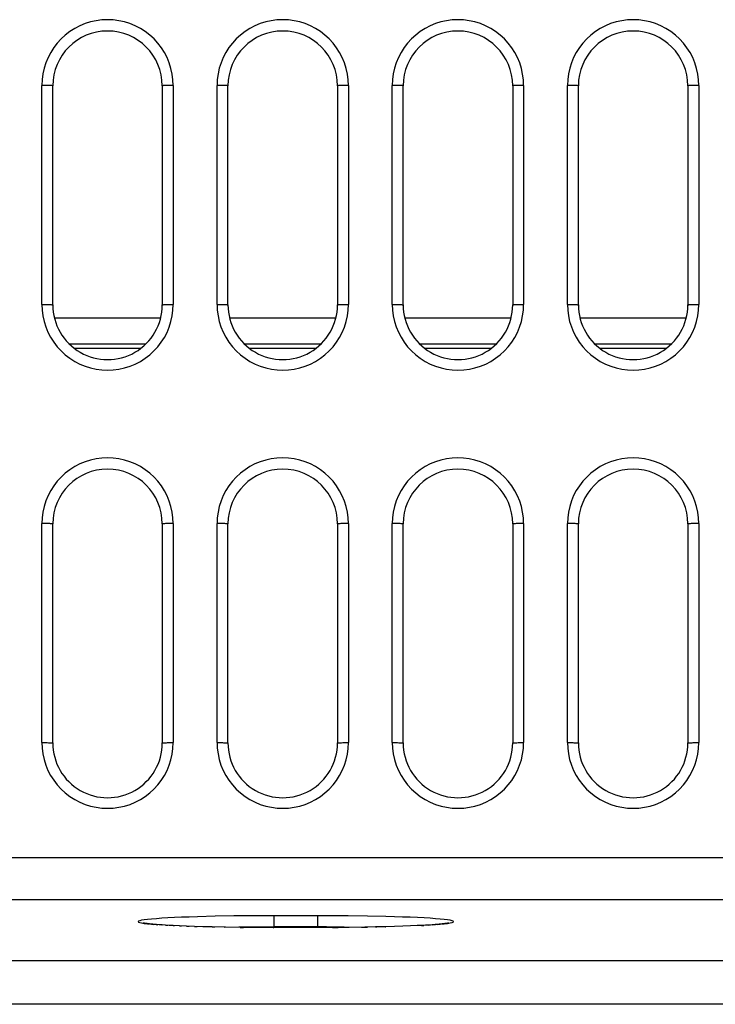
# Model space of a CAD drawing. Header units: millimetres. Extents: x 1 to 1591, y -395 to 1220.
# Tile 57 of 81: x 600 to 632, y 1130 to 1175. Entities that reach past the tile are written whole.
import ezdxf

# ---------------------------------------------------------------- set-up
doc = ezdxf.new("R2010")
doc.units = ezdxf.units.MM
doc.header["$LTSCALE"] = 65.395
doc.layers.add('MANIFOLD_SOLID_BREP_130316_AM_0', color=7, linetype='CONTINUOUS')
doc.layers.add('VFC5610_90KW_BOTTOM_5_AM_0', color=7, linetype='CONTINUOUS')

msp = doc.modelspace()

# ---------------------------------------------------------------- linework, layer by layer
at = {"layer": 'MANIFOLD_SOLID_BREP_130316_AM_0', "color": 7}
for p, q in [((601.782, 1161.229), (606.631, 1161.229)), ((609.782, 1161.229), (614.631, 1161.229)), ((617.782, 1161.229), (622.631, 1161.229)), ((625.782, 1161.229), (630.631, 1161.229)), ((605.938, 1160.029), (602.474, 1160.029)), ((605.705, 1159.829), (602.707, 1159.829)), ((613.938, 1160.029), (610.474, 1160.029)), ((613.705, 1159.829), (610.707, 1159.829)), ((621.938, 1160.029), (618.474, 1160.029)), ((621.705, 1159.829), (618.707, 1159.829)), ((629.938, 1160.029), (626.474, 1160.029)), ((629.705, 1159.829), (626.707, 1159.829))]:
    msp.add_line(p, q, dxfattribs=at)
at = {"layer": 'VFC5610_90KW_BOTTOM_5_AM_0', "color": 7}
for p, q in [((601.206, 1161.85), (601.206, 1171.843)), ((601.706, 1161.829), (601.706, 1171.829)), ((606.706, 1171.829), (606.706, 1161.829)), ((607.206, 1171.843), (607.206, 1161.85)), ((609.206, 1161.85), (609.206, 1171.843)), ((609.706, 1161.829), (609.706, 1171.829)), ((614.706, 1171.829), (614.706, 1161.829)), ((615.206, 1171.843), (615.206, 1161.85)), ((617.206, 1161.85), (617.206, 1171.843)), ((617.706, 1161.829), (617.706, 1171.829)), ((622.706, 1171.829), (622.706, 1161.829)), ((623.206, 1171.843), (623.206, 1161.85)), ((625.206, 1161.85), (625.206, 1171.843)), ((625.706, 1161.829), (625.706, 1171.829)), ((630.706, 1171.829), (630.706, 1161.829)), ((631.206, 1171.843), (631.206, 1161.85)), ((601.206, 1141.85), (601.206, 1151.843)), ((601.706, 1141.829), (601.706, 1151.829)), ((606.706, 1151.829), (606.706, 1141.829)), ((607.206, 1151.843), (607.206, 1141.85)), ((609.206, 1141.85), (609.206, 1151.843)), ((609.706, 1141.829), (609.706, 1151.829)), ((614.706, 1151.829), (614.706, 1141.829)), ((615.206, 1151.843), (615.206, 1141.85)), ((617.206, 1141.85), (617.206, 1151.843)), ((617.706, 1141.829), (617.706, 1151.829)), ((622.706, 1151.829), (622.706, 1141.829)), ((623.206, 1151.843), (623.206, 1141.85)), ((625.206, 1141.85), (625.206, 1151.843)), ((625.706, 1141.829), (625.706, 1151.829)), ((630.706, 1151.829), (630.706, 1141.829)), ((631.206, 1151.843), (631.206, 1141.85)), ((577.151, 1136.602), (729.261, 1136.602)), ((729.261, 1134.674), (577.151, 1134.674)), ((609.114, 1133.917), (608.313, 1133.897)), ((609.976, 1133.932), (609.114, 1133.917)), ((610.881, 1133.941), (609.976, 1133.932)), ((611.806, 1133.944), (610.881, 1133.941)), ((611.806, 1133.944), (611.806, 1133.403)), ((614.272, 1133.943), (611.806, 1133.944)), ((613.806, 1133.403), (613.806, 1133.944)), ((615.191, 1133.937), (614.272, 1133.943)), ((616.079, 1133.925), (615.191, 1133.937)), ((606.217, 1133.556), (606.322, 1133.549)), ((606.433, 1133.538), (606.5, 1133.535)), ((606.565, 1133.53), (606.438, 1133.54)), ((606.706, 1133.521), (606.565, 1133.53)), ((606.679, 1133.521), (606.706, 1133.521)), ((606.858, 1133.511), (606.706, 1133.521)), ((607.023, 1133.502), (606.858, 1133.511)), ((606.858, 1133.511), (606.954, 1133.505)), ((607.202, 1133.493), (607.023, 1133.502)), ((607.494, 1133.48), (607.202, 1133.493)), ((607.202, 1133.493), (607.255, 1133.489)), ((607.816, 1133.467), (607.494, 1133.48)), ((607.494, 1133.48), (607.583, 1133.475)), ((608.171, 1133.455), (607.816, 1133.467)), ((607.816, 1133.467), (607.934, 1133.462)), ((608.558, 1133.443), (608.171, 1133.455)), ((608.171, 1133.455), (608.306, 1133.45)), ((608.978, 1133.433), (608.558, 1133.443)), ((609.591, 1133.421), (608.978, 1133.433)), ((608.978, 1133.433), (609.107, 1133.429)), ((609.538, 1133.422), (610.201, 1133.433)), ((610.263, 1133.411), (609.591, 1133.421)), ((610.201, 1133.433), (610.996, 1133.442)), ((610.992, 1133.405), (610.263, 1133.411)), ((610.263, 1133.411), (610.422, 1133.409)), ((611.774, 1133.403), (610.992, 1133.405)), ((610.996, 1133.442), (611.806, 1133.444)), ((614.476, 1133.404), (611.774, 1133.403)), ((611.774, 1133.403), (611.806, 1133.402)), ((611.806, 1133.444), (614.212, 1133.444)), ((614.212, 1133.444), (615.017, 1133.438)), ((615.246, 1133.41), (614.476, 1133.404)), ((614.476, 1133.404), (614.731, 1133.405)), ((615.956, 1133.42), (615.246, 1133.41)), ((616.445, 1133.429), (615.956, 1133.42)), ((615.956, 1133.42), (616.074, 1133.421)), ((616.898, 1133.439), (616.445, 1133.429)), ((616.445, 1133.429), (616.499, 1133.429)), ((617.314, 1133.451), (616.898, 1133.439)), ((616.898, 1133.439), (616.908, 1133.439)), ((617.694, 1133.463), (617.314, 1133.451)), ((618.04, 1133.476), (617.694, 1133.463)), ((618.352, 1133.49), (618.04, 1133.476)), ((618.542, 1133.5), (618.352, 1133.49)), ((618.718, 1133.509), (618.542, 1133.5)), ((618.542, 1133.5), (618.655, 1133.504)), ((618.88, 1133.519), (618.718, 1133.509)), ((619.029, 1133.529), (618.88, 1133.519)), ((619.164, 1133.539), (619.029, 1133.529)), ((619.029, 1133.529), (619.176, 1133.538)), ((619.286, 1133.549), (619.164, 1133.539)), ((619.286, 1133.549), (619.393, 1133.556)), ((574.47, 1131.898), (731.942, 1131.898)), ((731.942, 1129.9), (574.471, 1129.9))]:
    msp.add_line(p, q, dxfattribs=at)
for points in [[(607.206, 1171.843), (607.195, 1172.107), (607.161, 1172.367), (607.104, 1172.623), (607.026, 1172.872), (606.925, 1173.114), (606.805, 1173.346), (606.665, 1173.566), (606.506, 1173.773), (606.329, 1173.966), (606.136, 1174.144), (605.927, 1174.304), (605.705, 1174.445), (605.472, 1174.566), (605.23, 1174.666), (604.98, 1174.745), (604.724, 1174.801), (604.464, 1174.835), (604.203, 1174.846), (603.942, 1174.835), (603.683, 1174.801), (603.429, 1174.744), (603.18, 1174.665), (602.938, 1174.565), (602.707, 1174.445), (602.486, 1174.305), (602.279, 1174.146), (602.086, 1173.969), (601.909, 1173.776), (601.751, 1173.57), (601.611, 1173.351), (601.489, 1173.119), (601.388, 1172.877), (601.309, 1172.627), (601.252, 1172.37), (601.218, 1172.109), (601.206, 1171.843)], [(615.206, 1171.843), (615.195, 1172.107), (615.161, 1172.367), (615.104, 1172.623), (615.026, 1172.872), (614.925, 1173.114), (614.805, 1173.346), (614.665, 1173.566), (614.506, 1173.773), (614.329, 1173.966), (614.136, 1174.144), (613.927, 1174.304), (613.705, 1174.445), (613.472, 1174.566), (613.23, 1174.666), (612.98, 1174.745), (612.724, 1174.801), (612.464, 1174.835), (612.203, 1174.846), (611.942, 1174.835), (611.683, 1174.801), (611.429, 1174.744), (611.18, 1174.665), (610.938, 1174.565), (610.707, 1174.445), (610.486, 1174.305), (610.279, 1174.146), (610.086, 1173.969), (609.909, 1173.776), (609.751, 1173.57), (609.611, 1173.351), (609.489, 1173.119), (609.388, 1172.877), (609.309, 1172.627), (609.252, 1172.37), (609.218, 1172.109), (609.206, 1171.843)], [(623.206, 1171.843), (623.195, 1172.107), (623.161, 1172.367), (623.104, 1172.623), (623.026, 1172.872), (622.925, 1173.114), (622.805, 1173.346), (622.665, 1173.566), (622.506, 1173.773), (622.329, 1173.966), (622.136, 1174.144), (621.927, 1174.304), (621.705, 1174.445), (621.472, 1174.566), (621.23, 1174.666), (620.98, 1174.745), (620.724, 1174.801), (620.464, 1174.835), (620.203, 1174.846), (619.942, 1174.835), (619.683, 1174.801), (619.429, 1174.744), (619.18, 1174.665), (618.938, 1174.565), (618.707, 1174.445), (618.486, 1174.305), (618.279, 1174.146), (618.086, 1173.969), (617.909, 1173.776), (617.751, 1173.57), (617.611, 1173.351), (617.489, 1173.119), (617.388, 1172.877), (617.309, 1172.627), (617.252, 1172.37), (617.218, 1172.109), (617.206, 1171.843)], [(631.206, 1171.843), (631.195, 1172.107), (631.161, 1172.367), (631.104, 1172.623), (631.026, 1172.872), (630.925, 1173.114), (630.805, 1173.346), (630.665, 1173.566), (630.506, 1173.773), (630.329, 1173.966), (630.136, 1174.144), (629.927, 1174.304), (629.705, 1174.445), (629.472, 1174.566), (629.23, 1174.666), (628.98, 1174.745), (628.724, 1174.801), (628.464, 1174.835), (628.203, 1174.846), (627.942, 1174.835), (627.683, 1174.801), (627.429, 1174.744), (627.18, 1174.665), (626.938, 1174.565), (626.707, 1174.445), (626.486, 1174.305), (626.279, 1174.146), (626.086, 1173.969), (625.909, 1173.776), (625.751, 1173.57), (625.611, 1173.351), (625.489, 1173.119), (625.388, 1172.877), (625.309, 1172.627), (625.252, 1172.37), (625.218, 1172.109), (625.206, 1171.843)], [(601.706, 1171.829), (601.702, 1171.831), (601.689, 1171.834), (601.669, 1171.836), (601.642, 1171.838), (601.607, 1171.84), (601.565, 1171.841), (601.517, 1171.843), (601.462, 1171.844), (601.403, 1171.845), (601.34, 1171.846), (601.274, 1171.846), (601.206, 1171.847)], [(607.206, 1171.847), (607.141, 1171.846), (607.077, 1171.846), (607.017, 1171.845), (606.961, 1171.844), (606.907, 1171.843), (606.858, 1171.842), (606.814, 1171.84), (606.777, 1171.838), (606.747, 1171.836), (606.724, 1171.834), (606.711, 1171.831), (606.706, 1171.829)], [(609.706, 1171.829), (609.702, 1171.831), (609.689, 1171.834), (609.669, 1171.836), (609.642, 1171.838), (609.607, 1171.84), (609.565, 1171.841), (609.517, 1171.843), (609.462, 1171.844), (609.403, 1171.845), (609.34, 1171.846), (609.274, 1171.846), (609.206, 1171.847)], [(615.206, 1171.847), (615.141, 1171.846), (615.077, 1171.846), (615.017, 1171.845), (614.961, 1171.844), (614.907, 1171.843), (614.858, 1171.842), (614.814, 1171.84), (614.777, 1171.838), (614.747, 1171.836), (614.724, 1171.834), (614.711, 1171.831), (614.706, 1171.829)], [(617.706, 1171.829), (617.702, 1171.831), (617.689, 1171.834), (617.669, 1171.836), (617.642, 1171.838), (617.607, 1171.84), (617.565, 1171.841), (617.517, 1171.843), (617.462, 1171.844), (617.403, 1171.845), (617.34, 1171.846), (617.274, 1171.846), (617.206, 1171.847)], [(623.206, 1171.847), (623.141, 1171.846), (623.077, 1171.846), (623.017, 1171.845), (622.961, 1171.844), (622.907, 1171.843), (622.858, 1171.842), (622.814, 1171.84), (622.777, 1171.838), (622.747, 1171.836), (622.724, 1171.834), (622.711, 1171.831), (622.706, 1171.829)], [(625.706, 1171.829), (625.702, 1171.831), (625.689, 1171.834), (625.669, 1171.836), (625.642, 1171.838), (625.607, 1171.84), (625.565, 1171.841), (625.517, 1171.843), (625.462, 1171.844), (625.403, 1171.845), (625.34, 1171.846), (625.274, 1171.846), (625.206, 1171.847)], [(631.206, 1171.847), (631.141, 1171.846), (631.077, 1171.846), (631.017, 1171.845), (630.961, 1171.844), (630.907, 1171.843), (630.858, 1171.842), (630.814, 1171.84), (630.777, 1171.838), (630.747, 1171.836), (630.724, 1171.834), (630.711, 1171.831), (630.706, 1171.829)], [(601.206, 1161.85), (601.218, 1161.586), (601.252, 1161.326), (601.308, 1161.07), (601.387, 1160.821), (601.487, 1160.579), (601.608, 1160.347), (601.747, 1160.127), (601.906, 1159.92), (602.083, 1159.727), (602.277, 1159.549), (602.485, 1159.389), (602.707, 1159.248), (602.94, 1159.127), (603.183, 1159.027), (603.433, 1158.948), (603.689, 1158.892), (603.948, 1158.858), (604.209, 1158.847), (604.47, 1158.858), (604.729, 1158.893), (604.984, 1158.949), (605.233, 1159.028), (605.474, 1159.128), (605.706, 1159.248), (605.926, 1159.389), (606.134, 1159.548), (606.327, 1159.724), (606.503, 1159.917), (606.662, 1160.123), (606.802, 1160.342), (606.923, 1160.574), (607.024, 1160.816), (607.103, 1161.066), (607.16, 1161.323), (607.194, 1161.584), (607.206, 1161.85)], [(601.206, 1161.847), (601.272, 1161.846), (601.335, 1161.846), (601.395, 1161.845), (601.452, 1161.844), (601.505, 1161.843), (601.554, 1161.842), (601.598, 1161.84), (601.636, 1161.838), (601.666, 1161.836), (601.688, 1161.834), (601.702, 1161.831), (601.706, 1161.829)], [(606.706, 1161.829), (606.71, 1161.831), (606.723, 1161.834), (606.743, 1161.836), (606.771, 1161.838), (606.805, 1161.84), (606.847, 1161.841), (606.896, 1161.843), (606.95, 1161.844), (607.009, 1161.845), (607.072, 1161.846), (607.138, 1161.846), (607.206, 1161.847)], [(609.206, 1161.85), (609.218, 1161.586), (609.252, 1161.326), (609.308, 1161.07), (609.387, 1160.821), (609.487, 1160.579), (609.608, 1160.347), (609.747, 1160.127), (609.906, 1159.92), (610.083, 1159.727), (610.277, 1159.549), (610.485, 1159.389), (610.707, 1159.248), (610.94, 1159.127), (611.183, 1159.027), (611.433, 1158.948), (611.689, 1158.892), (611.948, 1158.858), (612.209, 1158.847), (612.47, 1158.858), (612.729, 1158.893), (612.984, 1158.949), (613.233, 1159.028), (613.474, 1159.128), (613.706, 1159.248), (613.926, 1159.389), (614.134, 1159.548), (614.327, 1159.724), (614.503, 1159.917), (614.662, 1160.123), (614.802, 1160.342), (614.923, 1160.574), (615.024, 1160.816), (615.103, 1161.066), (615.16, 1161.323), (615.194, 1161.584), (615.206, 1161.85)], [(609.206, 1161.847), (609.272, 1161.846), (609.335, 1161.846), (609.395, 1161.845), (609.452, 1161.844), (609.505, 1161.843), (609.554, 1161.842), (609.598, 1161.84), (609.636, 1161.838), (609.666, 1161.836), (609.688, 1161.834), (609.702, 1161.831), (609.706, 1161.829)], [(614.706, 1161.829), (614.71, 1161.831), (614.723, 1161.834), (614.743, 1161.836), (614.771, 1161.838), (614.805, 1161.84), (614.847, 1161.841), (614.896, 1161.843), (614.95, 1161.844), (615.009, 1161.845), (615.072, 1161.846), (615.138, 1161.846), (615.206, 1161.847)], [(617.206, 1161.85), (617.218, 1161.586), (617.252, 1161.326), (617.308, 1161.07), (617.387, 1160.821), (617.487, 1160.579), (617.608, 1160.347), (617.747, 1160.127), (617.906, 1159.92), (618.083, 1159.727), (618.277, 1159.549), (618.485, 1159.389), (618.707, 1159.248), (618.94, 1159.127), (619.183, 1159.027), (619.433, 1158.948), (619.689, 1158.892), (619.948, 1158.858), (620.209, 1158.847), (620.47, 1158.858), (620.729, 1158.893), (620.984, 1158.949), (621.233, 1159.028), (621.474, 1159.128), (621.706, 1159.248), (621.926, 1159.389), (622.134, 1159.548), (622.327, 1159.724), (622.503, 1159.917), (622.662, 1160.123), (622.802, 1160.342), (622.923, 1160.574), (623.024, 1160.816), (623.103, 1161.066), (623.16, 1161.323), (623.194, 1161.584), (623.206, 1161.85)], [(617.206, 1161.847), (617.272, 1161.846), (617.335, 1161.846), (617.395, 1161.845), (617.452, 1161.844), (617.505, 1161.843), (617.554, 1161.842), (617.598, 1161.84), (617.636, 1161.838), (617.666, 1161.836), (617.688, 1161.834), (617.702, 1161.831), (617.706, 1161.829)], [(622.706, 1161.829), (622.71, 1161.831), (622.723, 1161.834), (622.743, 1161.836), (622.771, 1161.838), (622.805, 1161.84), (622.847, 1161.841), (622.896, 1161.843), (622.95, 1161.844), (623.009, 1161.845), (623.072, 1161.846), (623.138, 1161.846), (623.206, 1161.847)], [(625.206, 1161.85), (625.218, 1161.586), (625.252, 1161.326), (625.308, 1161.07), (625.387, 1160.821), (625.487, 1160.579), (625.608, 1160.347), (625.747, 1160.127), (625.906, 1159.92), (626.083, 1159.727), (626.277, 1159.549), (626.485, 1159.389), (626.707, 1159.248), (626.94, 1159.127), (627.183, 1159.027), (627.433, 1158.948), (627.689, 1158.892), (627.948, 1158.858), (628.209, 1158.847), (628.47, 1158.858), (628.729, 1158.893), (628.984, 1158.949), (629.233, 1159.028), (629.474, 1159.128), (629.706, 1159.248), (629.926, 1159.389), (630.134, 1159.548), (630.327, 1159.724), (630.503, 1159.917), (630.662, 1160.123), (630.802, 1160.342), (630.923, 1160.574), (631.024, 1160.816), (631.103, 1161.066), (631.16, 1161.323), (631.194, 1161.584), (631.206, 1161.85)], [(625.206, 1161.847), (625.272, 1161.846), (625.335, 1161.846), (625.395, 1161.845), (625.452, 1161.844), (625.505, 1161.843), (625.554, 1161.842), (625.598, 1161.84), (625.636, 1161.838), (625.666, 1161.836), (625.688, 1161.834), (625.702, 1161.831), (625.706, 1161.829)], [(630.706, 1161.829), (630.71, 1161.831), (630.723, 1161.834), (630.743, 1161.836), (630.771, 1161.838), (630.805, 1161.84), (630.847, 1161.841), (630.896, 1161.843), (630.95, 1161.844), (631.009, 1161.845), (631.072, 1161.846), (631.138, 1161.846), (631.206, 1161.847)], [(607.206, 1151.843), (607.195, 1152.107), (607.161, 1152.367), (607.104, 1152.623), (607.026, 1152.872), (606.925, 1153.114), (606.805, 1153.346), (606.665, 1153.566), (606.506, 1153.773), (606.329, 1153.966), (606.136, 1154.144), (605.927, 1154.304), (605.705, 1154.445), (605.472, 1154.566), (605.23, 1154.666), (604.98, 1154.745), (604.724, 1154.801), (604.464, 1154.835), (604.203, 1154.846), (603.942, 1154.835), (603.683, 1154.801), (603.429, 1154.744), (603.18, 1154.665), (602.938, 1154.565), (602.707, 1154.445), (602.486, 1154.305), (602.279, 1154.146), (602.086, 1153.969), (601.909, 1153.776), (601.751, 1153.57), (601.611, 1153.351), (601.489, 1153.119), (601.388, 1152.877), (601.309, 1152.627), (601.252, 1152.37), (601.218, 1152.109), (601.206, 1151.843)], [(615.206, 1151.843), (615.195, 1152.107), (615.161, 1152.367), (615.104, 1152.623), (615.026, 1152.872), (614.925, 1153.114), (614.805, 1153.346), (614.665, 1153.566), (614.506, 1153.773), (614.329, 1153.966), (614.136, 1154.144), (613.927, 1154.304), (613.705, 1154.445), (613.472, 1154.566), (613.23, 1154.666), (612.98, 1154.745), (612.724, 1154.801), (612.464, 1154.835), (612.203, 1154.846), (611.942, 1154.835), (611.683, 1154.801), (611.429, 1154.744), (611.18, 1154.665), (610.938, 1154.565), (610.707, 1154.445), (610.486, 1154.305), (610.279, 1154.146), (610.086, 1153.969), (609.909, 1153.776), (609.751, 1153.57), (609.611, 1153.351), (609.489, 1153.119), (609.388, 1152.877), (609.309, 1152.627), (609.252, 1152.37), (609.218, 1152.109), (609.206, 1151.843)], [(623.206, 1151.843), (623.195, 1152.107), (623.161, 1152.367), (623.104, 1152.623), (623.026, 1152.872), (622.925, 1153.114), (622.805, 1153.346), (622.665, 1153.566), (622.506, 1153.773), (622.329, 1153.966), (622.136, 1154.144), (621.927, 1154.304), (621.705, 1154.445), (621.472, 1154.566), (621.23, 1154.666), (620.98, 1154.745), (620.724, 1154.801), (620.464, 1154.835), (620.203, 1154.846), (619.942, 1154.835), (619.683, 1154.801), (619.429, 1154.744), (619.18, 1154.665), (618.938, 1154.565), (618.707, 1154.445), (618.486, 1154.305), (618.279, 1154.146), (618.086, 1153.969), (617.909, 1153.776), (617.751, 1153.57), (617.611, 1153.351), (617.489, 1153.119), (617.388, 1152.877), (617.309, 1152.627), (617.252, 1152.37), (617.218, 1152.109), (617.206, 1151.843)], [(631.206, 1151.843), (631.195, 1152.107), (631.161, 1152.367), (631.104, 1152.623), (631.026, 1152.872), (630.925, 1153.114), (630.805, 1153.346), (630.665, 1153.566), (630.506, 1153.773), (630.329, 1153.966), (630.136, 1154.144), (629.927, 1154.304), (629.705, 1154.445), (629.472, 1154.566), (629.23, 1154.666), (628.98, 1154.745), (628.724, 1154.801), (628.464, 1154.835), (628.203, 1154.846), (627.942, 1154.835), (627.683, 1154.801), (627.429, 1154.744), (627.18, 1154.665), (626.938, 1154.565), (626.707, 1154.445), (626.486, 1154.305), (626.279, 1154.146), (626.086, 1153.969), (625.909, 1153.776), (625.751, 1153.57), (625.611, 1153.351), (625.489, 1153.119), (625.388, 1152.877), (625.309, 1152.627), (625.252, 1152.37), (625.218, 1152.109), (625.206, 1151.843)], [(601.706, 1151.829), (601.702, 1151.831), (601.689, 1151.834), (601.669, 1151.836), (601.642, 1151.838), (601.607, 1151.84), (601.565, 1151.841), (601.517, 1151.843), (601.462, 1151.844), (601.403, 1151.845), (601.34, 1151.846), (601.274, 1151.846), (601.206, 1151.847)], [(607.206, 1151.847), (607.141, 1151.846), (607.077, 1151.846), (607.017, 1151.845), (606.961, 1151.844), (606.907, 1151.843), (606.858, 1151.842), (606.814, 1151.84), (606.777, 1151.838), (606.747, 1151.836), (606.724, 1151.834), (606.711, 1151.831), (606.706, 1151.829)], [(609.706, 1151.829), (609.702, 1151.831), (609.689, 1151.834), (609.669, 1151.836), (609.642, 1151.838), (609.607, 1151.84), (609.565, 1151.841), (609.517, 1151.843), (609.462, 1151.844), (609.403, 1151.845), (609.34, 1151.846), (609.274, 1151.846), (609.206, 1151.847)], [(615.206, 1151.847), (615.141, 1151.846), (615.077, 1151.846), (615.017, 1151.845), (614.961, 1151.844), (614.907, 1151.843), (614.858, 1151.842), (614.814, 1151.84), (614.777, 1151.838), (614.747, 1151.836), (614.724, 1151.834), (614.711, 1151.831), (614.706, 1151.829)], [(617.706, 1151.829), (617.702, 1151.831), (617.689, 1151.834), (617.669, 1151.836), (617.642, 1151.838), (617.607, 1151.84), (617.565, 1151.841), (617.517, 1151.843), (617.462, 1151.844), (617.403, 1151.845), (617.34, 1151.846), (617.274, 1151.846), (617.206, 1151.847)], [(623.206, 1151.847), (623.141, 1151.846), (623.077, 1151.846), (623.017, 1151.845), (622.961, 1151.844), (622.907, 1151.843), (622.858, 1151.842), (622.814, 1151.84), (622.777, 1151.838), (622.747, 1151.836), (622.724, 1151.834), (622.711, 1151.831), (622.706, 1151.829)], [(625.706, 1151.829), (625.702, 1151.831), (625.689, 1151.834), (625.669, 1151.836), (625.642, 1151.838), (625.607, 1151.84), (625.565, 1151.841), (625.517, 1151.843), (625.462, 1151.844), (625.403, 1151.845), (625.34, 1151.846), (625.274, 1151.846), (625.206, 1151.847)], [(631.206, 1151.847), (631.141, 1151.846), (631.077, 1151.846), (631.017, 1151.845), (630.961, 1151.844), (630.907, 1151.843), (630.858, 1151.842), (630.814, 1151.84), (630.777, 1151.838), (630.747, 1151.836), (630.724, 1151.834), (630.711, 1151.831), (630.706, 1151.829)], [(601.206, 1141.85), (601.218, 1141.586), (601.252, 1141.326), (601.308, 1141.07), (601.387, 1140.821), (601.487, 1140.579), (601.608, 1140.347), (601.747, 1140.127), (601.906, 1139.92), (602.083, 1139.727), (602.277, 1139.549), (602.485, 1139.389), (602.707, 1139.248), (602.94, 1139.127), (603.183, 1139.027), (603.433, 1138.948), (603.689, 1138.892), (603.948, 1138.858), (604.209, 1138.847), (604.47, 1138.858), (604.729, 1138.893), (604.984, 1138.949), (605.233, 1139.028), (605.474, 1139.128), (605.706, 1139.248), (605.926, 1139.389), (606.134, 1139.548), (606.327, 1139.724), (606.503, 1139.917), (606.662, 1140.123), (606.802, 1140.342), (606.923, 1140.574), (607.024, 1140.816), (607.103, 1141.066), (607.16, 1141.323), (607.194, 1141.584), (607.206, 1141.85)], [(601.206, 1141.847), (601.272, 1141.846), (601.335, 1141.846), (601.395, 1141.845), (601.452, 1141.844), (601.505, 1141.843), (601.554, 1141.842), (601.598, 1141.84), (601.636, 1141.838), (601.666, 1141.836), (601.688, 1141.834), (601.702, 1141.831), (601.706, 1141.829)], [(606.706, 1141.829), (606.71, 1141.831), (606.723, 1141.834), (606.743, 1141.836), (606.771, 1141.838), (606.805, 1141.84), (606.847, 1141.841), (606.896, 1141.843), (606.95, 1141.844), (607.009, 1141.845), (607.072, 1141.846), (607.138, 1141.846), (607.206, 1141.847)], [(609.206, 1141.85), (609.218, 1141.586), (609.252, 1141.326), (609.308, 1141.07), (609.387, 1140.821), (609.487, 1140.579), (609.608, 1140.347), (609.747, 1140.127), (609.906, 1139.92), (610.083, 1139.727), (610.277, 1139.549), (610.485, 1139.389), (610.707, 1139.248), (610.94, 1139.127), (611.183, 1139.027), (611.433, 1138.948), (611.689, 1138.892), (611.948, 1138.858), (612.209, 1138.847), (612.47, 1138.858), (612.729, 1138.893), (612.984, 1138.949), (613.233, 1139.028), (613.474, 1139.128), (613.706, 1139.248), (613.926, 1139.389), (614.134, 1139.548), (614.327, 1139.724), (614.503, 1139.917), (614.662, 1140.123), (614.802, 1140.342), (614.923, 1140.574), (615.024, 1140.816), (615.103, 1141.066), (615.16, 1141.323), (615.194, 1141.584), (615.206, 1141.85)], [(609.206, 1141.847), (609.272, 1141.846), (609.335, 1141.846), (609.395, 1141.845), (609.452, 1141.844), (609.505, 1141.843), (609.554, 1141.842), (609.598, 1141.84), (609.636, 1141.838), (609.666, 1141.836), (609.688, 1141.834), (609.702, 1141.831), (609.706, 1141.829)], [(614.706, 1141.829), (614.71, 1141.831), (614.723, 1141.834), (614.743, 1141.836), (614.771, 1141.838), (614.805, 1141.84), (614.847, 1141.841), (614.896, 1141.843), (614.95, 1141.844), (615.009, 1141.845), (615.072, 1141.846), (615.138, 1141.846), (615.206, 1141.847)], [(617.206, 1141.85), (617.218, 1141.586), (617.252, 1141.326), (617.308, 1141.07), (617.387, 1140.821), (617.487, 1140.579), (617.608, 1140.347), (617.747, 1140.127), (617.906, 1139.92), (618.083, 1139.727), (618.277, 1139.549), (618.485, 1139.389), (618.707, 1139.248), (618.94, 1139.127), (619.183, 1139.027), (619.433, 1138.948), (619.689, 1138.892), (619.948, 1138.858), (620.209, 1138.847), (620.47, 1138.858), (620.729, 1138.893), (620.984, 1138.949), (621.233, 1139.028), (621.474, 1139.128), (621.706, 1139.248), (621.926, 1139.389), (622.134, 1139.548), (622.327, 1139.724), (622.503, 1139.917), (622.662, 1140.123), (622.802, 1140.342), (622.923, 1140.574), (623.024, 1140.816), (623.103, 1141.066), (623.16, 1141.323), (623.194, 1141.584), (623.206, 1141.85)], [(617.206, 1141.847), (617.272, 1141.846), (617.335, 1141.846), (617.395, 1141.845), (617.452, 1141.844), (617.505, 1141.843), (617.554, 1141.842), (617.598, 1141.84), (617.636, 1141.838), (617.666, 1141.836), (617.688, 1141.834), (617.702, 1141.831), (617.706, 1141.829)], [(622.706, 1141.829), (622.71, 1141.831), (622.723, 1141.834), (622.743, 1141.836), (622.771, 1141.838), (622.805, 1141.84), (622.847, 1141.841), (622.896, 1141.843), (622.95, 1141.844), (623.009, 1141.845), (623.072, 1141.846), (623.138, 1141.846), (623.206, 1141.847)], [(625.206, 1141.85), (625.218, 1141.586), (625.252, 1141.326), (625.308, 1141.07), (625.387, 1140.821), (625.487, 1140.579), (625.608, 1140.347), (625.747, 1140.127), (625.906, 1139.92), (626.083, 1139.727), (626.277, 1139.549), (626.485, 1139.389), (626.707, 1139.248), (626.94, 1139.127), (627.183, 1139.027), (627.433, 1138.948), (627.689, 1138.892), (627.948, 1138.858), (628.209, 1138.847), (628.47, 1138.858), (628.729, 1138.893), (628.984, 1138.949), (629.233, 1139.028), (629.474, 1139.128), (629.706, 1139.248), (629.926, 1139.389), (630.134, 1139.548), (630.327, 1139.724), (630.503, 1139.917), (630.662, 1140.123), (630.802, 1140.342), (630.923, 1140.574), (631.024, 1140.816), (631.103, 1141.066), (631.16, 1141.323), (631.194, 1141.584), (631.206, 1141.85)], [(625.206, 1141.847), (625.272, 1141.846), (625.335, 1141.846), (625.395, 1141.845), (625.452, 1141.844), (625.505, 1141.843), (625.554, 1141.842), (625.598, 1141.84), (625.636, 1141.838), (625.666, 1141.836), (625.688, 1141.834), (625.702, 1141.831), (625.706, 1141.829)], [(630.706, 1141.829), (630.71, 1141.831), (630.723, 1141.834), (630.743, 1141.836), (630.771, 1141.838), (630.805, 1141.84), (630.847, 1141.841), (630.896, 1141.843), (630.95, 1141.844), (631.009, 1141.845), (631.072, 1141.846), (631.138, 1141.846), (631.206, 1141.847)], [(608.313, 1133.897), (607.94, 1133.885), (607.588, 1133.871), (607.26, 1133.857), (606.957, 1133.842), (606.682, 1133.826), (606.436, 1133.808), (606.22, 1133.791), (606.034, 1133.772), (605.881, 1133.753), (605.761, 1133.733), (605.675, 1133.714), (605.623, 1133.693), (605.606, 1133.673), (605.623, 1133.653), (605.674, 1133.633), (605.76, 1133.613), (605.88, 1133.594)], [(606.438, 1133.54), (606.322, 1133.549), (606.268, 1133.554), (606.218, 1133.559), (606.17, 1133.563), (606.126, 1133.568), (606.084, 1133.572), (606.045, 1133.577), (606.009, 1133.581), (605.976, 1133.586), (605.945, 1133.59), (605.918, 1133.594), (605.894, 1133.598), (605.872, 1133.601), (605.854, 1133.605), (605.839, 1133.608), (605.827, 1133.61), (605.819, 1133.612), (605.817, 1133.613)], [(605.88, 1133.594), (606.032, 1133.574), (606.126, 1133.568)], [(619.731, 1133.593), (619.851, 1133.613), (619.937, 1133.633), (619.989, 1133.653), (620.007, 1133.673), (619.99, 1133.693), (619.938, 1133.713), (619.852, 1133.733), (619.733, 1133.753), (619.58, 1133.772), (619.395, 1133.79), (619.179, 1133.808), (618.933, 1133.825), (618.659, 1133.842), (618.357, 1133.857), (618.03, 1133.871), (617.679, 1133.884), (617.306, 1133.897), (616.914, 1133.907), (616.079, 1133.925)], [(619.794, 1133.612), (619.796, 1133.613), (619.798, 1133.614), (619.795, 1133.613), (619.789, 1133.611), (619.778, 1133.609), (619.764, 1133.606), (619.747, 1133.603), (619.726, 1133.599), (619.702, 1133.595), (619.675, 1133.591), (619.644, 1133.587), (619.61, 1133.582), (619.574, 1133.578), (619.534, 1133.573), (619.491, 1133.568), (619.444, 1133.563), (619.395, 1133.559), (619.342, 1133.554), (619.286, 1133.549)], [(619.491, 1133.568), (619.578, 1133.574), (619.731, 1133.593)], [(615.017, 1133.438), (615.797, 1133.427), (616.074, 1133.422)], [(618.88, 1133.519), (618.93, 1133.521), (618.956, 1133.524)]]:
    msp.add_lwpolyline(points, dxfattribs=at)
for centre, start, end in [((604.206, 1171.829), 0, 179.9999), ((612.206, 1171.829), 0, 179.9999), ((620.206, 1171.829), 0, 179.9999), ((628.206, 1171.829), 0, 179.9999), ((604.206, 1161.829), 179.9998, 360), ((612.206, 1161.829), 179.9998, 360), ((620.206, 1161.829), 179.9998, 360), ((628.206, 1161.829), 179.9998, 360), ((604.206, 1151.829), 0, 179.9999), ((612.206, 1151.829), 0, 179.9999), ((620.206, 1151.829), 0, 179.9999), ((628.206, 1151.829), 0, 179.9999), ((604.206, 1141.829), 179.9998, 360), ((612.206, 1141.829), 179.9998, 360), ((620.206, 1141.829), 179.9998, 360), ((628.206, 1141.829), 179.9998, 360)]:
    msp.add_arc(centre, 2.5, start, end, dxfattribs=at)

doc.saveas('drawing.dxf')
